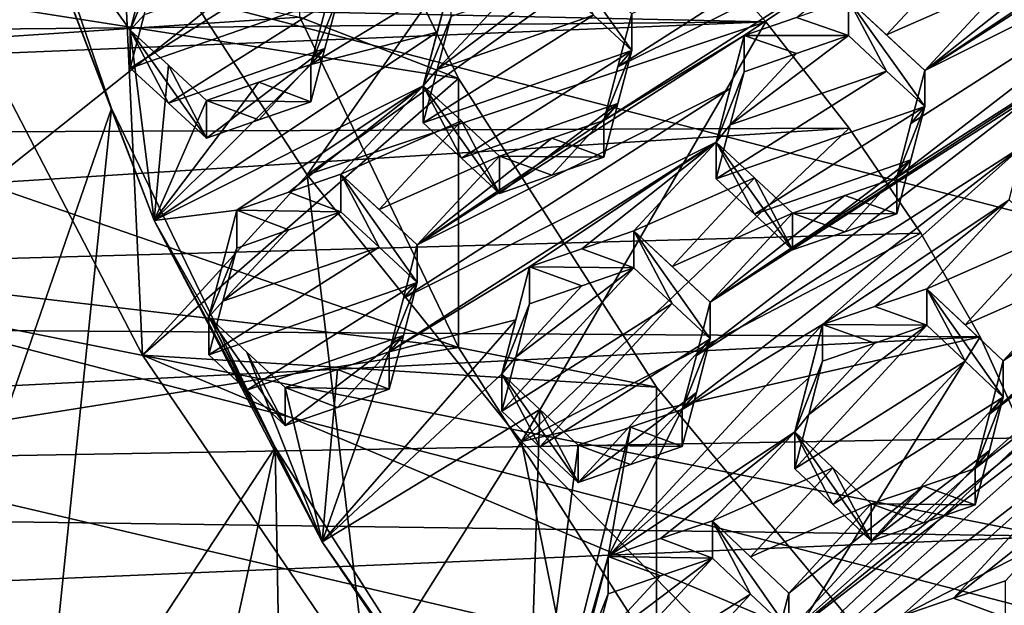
# Model space of a CAD drawing. Header units: metres. Extents: x -22 to 22, y 0 to 204.
# Tile 37 of 256: x -7.66 to -5.29, y 14.19 to 15.6. Entities that reach past the tile are written whole.
import ezdxf

# ---------------------------------------------------------------- set-up
doc = ezdxf.new("R2010")
doc.units = ezdxf.units.M
doc.layers.add('solid_002_SW0002', color=7, linetype='CONTINUOUS')
doc.layers.add('solid_002_SW0002_01', color=7, linetype='CONTINUOUS')

msp = doc.modelspace()

# ---------------------------------------------------------------- linework, layer by layer
at = {"layer": 'solid_002_SW0002'}
for points in [[(-10.401688, 38.78968, 222.258194), (-0.000125, 39.062069, 222.530045), (-0.000125, 6.009099, 222.530045)], [(-10.452005, 38.787876, 222.256866), (-10.401688, 38.78968, 222.258194), (-0.000125, 6.009099, 222.530045)], [(-10.250982, 9.179632, 222.262131), (-10.452005, 38.787876, 222.256866), (-0.000125, 6.009099, 222.530045)], [(15.431576, 33.648762, 223.952362), (-15.431306, 33.548271, 223.951843), (-15.319921, 9.159238, 223.824142)], [(8.29563, 15.439067, 196.383972), (-7.332353, 18.553354, 195.5495), (-6.822947, 19.352098, 195.33548)], [(8.323321, 14.50131, 196.635239), (-7.7389, 17.710806, 195.775253), (-7.332353, 18.553354, 195.5495)], [(8.043475, 12.659388, 197.128784), (-8.043475, 16.822996, 196.013153), (-7.7389, 17.710806, 195.775253)], [(7.7389, 11.77158, 197.366669), (-8.239264, 15.907071, 196.25856), (-8.043475, 16.822996, 196.013153)], [(-7.434975, 15.383155, 210.375183), (-7.727024, 16.234697, 210.147003), (-7.866819, 14.136829, 210.709137)], [(-6.600184, 15.454759, 212.995941), (-6.981866, 16.249947, 212.782883), (-7.805065, 15.643841, 212.945282)], [(-7.434975, 15.383155, 210.375183), (-7.644602, 15.92612, 210.103699), (-7.727024, 16.234697, 210.147003)], [(-6.981871, 15.602911, 210.368057), (-6.981866, 16.249947, 212.782883), (-6.600184, 15.454759, 212.995941)], [(-6.964314, 15.22334, 217.199066), (-7.412243, 15.911908, 217.014557), (-6.342927, 16.111771, 217.548401)], [(-6.964314, 15.22334, 217.199066), (-6.342927, 16.111771, 217.548401), (-6.087671, 15.85004, 217.651566)], [(-6.981871, 15.602911, 210.368057), (-8.589842, 15.496234, 210.396637), (-8.740666, 15.98315, 210.266174)], [(-5.429614, 15.987803, 210.77153), (-6.182864, 15.610825, 210.597443), (-6.216278, 15.483435, 210.603836)], [(-5.429614, 15.987803, 210.77153), (-6.216278, 15.483435, 210.603836), (-5.46346, 15.858731, 210.777863)], [(-4.691091, 15.978935, 210.986862), (-5.028793, 15.774411, 210.913177), (-5.477738, 15.474395, 210.818283)], [(-4.724449, 15.85117, 210.991043), (-4.691091, 15.978935, 210.986862), (-5.477738, 15.474395, 210.818283)], [(-7.3899, 15.571191, 210.239151), (-7.644602, 15.92612, 210.103699), (-7.332523, 15.11368, 210.321396)], [(-7.434975, 15.383155, 210.375183), (-7.332523, 15.11368, 210.321396), (-7.644602, 15.92612, 210.103699)], [(-7.3899, 15.571191, 210.239151), (-7.322657, 15.82598, 210.220413), (-7.644602, 15.92612, 210.103699)], [(7.7389, 11.77158, 197.366669), (-8.323321, 14.981074, 196.506683), (-8.239264, 15.907071, 196.25856)], [(-7.360616, 14.789499, 213.17421), (-7.805065, 15.643841, 212.945282), (-7.412243, 15.911908, 217.014557)], [(-7.360616, 14.789499, 213.17421), (-7.412243, 15.911908, 217.014557), (-6.964314, 15.22334, 217.199066)], [(-5.46346, 15.858731, 210.777863), (-6.250107, 15.354341, 210.609848), (-5.912405, 15.558847, 210.683472)], [(-5.46346, 15.858731, 210.777863), (-6.216278, 15.483435, 210.603836), (-6.250107, 15.354341, 210.609848)], [(-5.46346, 15.858731, 210.777863), (-5.912405, 15.558847, 210.683472), (-5.786521, 15.602189, 210.71489)], [(-12.907487, 15.745014, 217.497574), (-5.860171, 15.591246, 217.732117), (-6.087671, 15.85004, 217.651566)], [(-6.964314, 15.22334, 217.199066), (-6.087671, 15.85004, 217.651566), (-5.860171, 15.591246, 217.732117)], [(-4.724449, 15.85117, 210.991043), (-5.544981, 15.216707, 210.826202), (-4.758334, 15.72125, 210.994781)], [(-4.724449, 15.85117, 210.991043), (-5.511125, 15.346509, 210.822433), (-5.544981, 15.216707, 210.826202)], [(-4.724449, 15.85117, 210.991043), (-5.477738, 15.474395, 210.818283), (-5.511125, 15.346509, 210.822433)], [(-7.322657, 15.735257, 209.881836), (-7.322657, 15.82598, 210.220413), (-7.3899, 15.571191, 210.239151)], [(-6.182864, 15.522657, 210.268402), (-6.182864, 15.610825, 210.597443), (-6.366576, 15.780189, 210.519714)], [(-6.274663, 15.60725, 210.229431), (-6.182864, 15.522657, 210.268402), (-6.366576, 15.780189, 210.519714)], [(-5.371594, 15.77355, 210.814911), (-5.66145, 15.645243, 210.746094), (-5.569597, 15.559924, 210.782562)], [(-5.279748, 15.688176, 210.851151), (-5.371594, 15.77355, 210.814911), (-5.569597, 15.559924, 210.782562)], [(-5.028793, 15.774411, 210.913177), (-5.153775, 15.73147, 210.882309), (-5.477738, 15.474395, 210.818283)], [(-12.907487, 15.745014, 217.497574), (-12.865854, 15.525385, 217.559402), (-5.860171, 15.591246, 217.732117)], [(-6.979733, 15.738764, 209.990448), (-7.356158, 15.608186, 209.890671), (-7.3899, 15.480071, 209.899078)], [(-6.979733, 15.738764, 209.990448), (-7.3899, 15.480071, 209.899078), (-6.88799, 15.654863, 210.031799)], [(-7.356158, 15.608186, 209.890671), (-7.322657, 15.735257, 209.881836), (-7.3899, 15.571191, 210.239151)], [(-5.544981, 15.216707, 210.826202), (-5.993926, 14.916662, 210.731201), (-4.758334, 15.72125, 210.994781)], [(-5.207279, 15.421204, 210.89978), (-4.758334, 15.72125, 210.994781), (-5.993926, 14.916662, 210.731201)], [(-5.153775, 15.73147, 210.882309), (-5.279748, 15.688176, 210.851151), (-5.477738, 15.474395, 210.818283)], [(-6.921464, 15.617513, 210.375092), (-6.955233, 15.489191, 210.383118), (-6.617531, 15.693558, 210.456207)], [(-6.650987, 15.566347, 210.463882), (-6.617531, 15.693558, 210.456207), (-6.955233, 15.489191, 210.383118)], [(-6.684774, 15.437757, 210.471161), (-6.617531, 15.604438, 210.123611), (-6.617531, 15.693558, 210.456207)], [(-6.684774, 15.437757, 210.471161), (-6.617531, 15.693558, 210.456207), (-6.650987, 15.566347, 210.463882)], [(-6.650983, 15.477032, 210.130493), (-6.366576, 15.691763, 210.189713), (-6.491773, 15.648199, 210.156738)], [(-6.650983, 15.477032, 210.130493), (-6.274663, 15.60725, 210.229431), (-6.366576, 15.691763, 210.189713)], [(-5.279748, 15.688176, 210.851151), (-5.569597, 15.559924, 210.782562), (-5.477738, 15.474395, 210.818283)], [(-4.019313, 15.710355, 211.195358), (-4.839856, 15.075539, 211.029343), (-5.322201, 14.646879, 210.935974)], [(-4.019313, 15.710355, 211.195358), (-5.322201, 14.646879, 210.935974), (-4.502153, 15.279779, 211.101974)], [(-6.600184, 15.454759, 212.995941), (-7.805065, 15.643841, 212.945282), (-7.360616, 14.789499, 213.17421)], [(-6.88799, 15.654863, 210.031799), (-7.3899, 15.480071, 209.899078), (-7.297966, 15.395905, 209.94017)], [(-6.921465, 15.527575, 210.039459), (-6.88799, 15.654863, 210.031799), (-7.297966, 15.395905, 209.94017)], [(-6.88799, 15.654863, 210.031799), (-6.955233, 15.489191, 210.383118), (-6.921464, 15.617513, 210.375092)], [(-6.921465, 15.527575, 210.039459), (-6.955233, 15.489191, 210.383118), (-6.88799, 15.654863, 210.031799)], [(-6.650983, 15.477032, 210.130493), (-6.491773, 15.648199, 210.156738), (-6.617531, 15.604438, 210.123611)], [(-5.66145, 15.558338, 210.421753), (-5.66145, 15.645243, 210.746094), (-5.786521, 15.602189, 210.71489)], [(-5.66145, 15.645243, 210.746094), (-5.477738, 15.474395, 210.818283), (-5.569597, 15.559924, 210.782562)], [(-5.477738, 15.387702, 210.494736), (-5.477738, 15.474395, 210.818283), (-5.66145, 15.645243, 210.746094)], [(-5.569591, 15.473124, 210.458649), (-5.66145, 15.645243, 210.746094), (-5.66145, 15.558338, 210.421753)], [(-5.477738, 15.387702, 210.494736), (-5.66145, 15.645243, 210.746094), (-5.569591, 15.473124, 210.458649)], [(-6.981871, 15.602911, 210.368057), (-6.600188, 14.807719, 210.581131), (-8.589842, 15.496234, 210.396637)], [(-7.356158, 15.608186, 209.890671), (-7.3899, 15.571191, 210.239151), (-7.3899, 15.480071, 209.899078)], [(-6.981871, 15.602911, 210.368057), (-6.600184, 15.454759, 212.995941), (-6.600188, 14.807719, 210.581131)], [(-6.684774, 15.348207, 210.136963), (-6.182864, 15.522657, 210.268402), (-6.274663, 15.60725, 210.229431)], [(-6.650983, 15.477032, 210.130493), (-6.684774, 15.348207, 210.136963), (-6.274663, 15.60725, 210.229431)], [(-6.650983, 15.477032, 210.130493), (-6.617531, 15.604438, 210.123611), (-6.684774, 15.437757, 210.471161)], [(-6.182864, 15.522657, 210.268402), (-6.216278, 15.483435, 210.603836), (-6.182864, 15.610825, 210.597443)], [(-5.786521, 15.602189, 210.71489), (-5.912405, 15.558847, 210.683472), (-5.66145, 15.558338, 210.421753)], [(-12.865854, 15.525385, 217.559402), (-12.831218, 15.305265, 217.606735), (-5.860171, 15.591246, 217.732117)], [(-12.831218, 15.305265, 217.606735), (-5.659566, 15.335216, 217.79216), (-5.860171, 15.591246, 217.732117)], [(-7.297965, 15.486879, 210.279709), (-7.3899, 15.571191, 210.239151), (-7.332523, 15.11368, 210.321396)], [(-7.206188, 15.311725, 209.980621), (-7.3899, 15.571191, 210.239151), (-7.297965, 15.486879, 210.279709)], [(-7.297966, 15.395905, 209.94017), (-7.3899, 15.571191, 210.239151), (-7.206188, 15.311725, 209.980621)], [(-7.297966, 15.395905, 209.94017), (-7.3899, 15.480071, 209.899078), (-7.3899, 15.571191, 210.239151)], [(-6.448062, 14.580951, 217.371185), (-6.964314, 15.22334, 217.199066), (-5.860171, 15.591246, 217.732117)], [(-6.448062, 14.580951, 217.371185), (-5.860171, 15.591246, 217.732117), (-5.659566, 15.335216, 217.79216)], [(-6.650987, 15.566347, 210.463882), (-6.955233, 15.489191, 210.383118), (-7.332523, 15.11368, 210.321396)], [(-6.684774, 15.437757, 210.471161), (-6.650987, 15.566347, 210.463882), (-7.332523, 15.11368, 210.321396)], [(-6.699052, 15.054428, 210.515335), (-5.9458, 15.431308, 210.689026), (-5.912405, 15.558847, 210.683472)], [(-6.250107, 15.354341, 210.609848), (-6.699052, 15.054428, 210.515335), (-5.912405, 15.558847, 210.683472)], [(-5.912405, 15.558847, 210.683472), (-5.9458, 15.431308, 210.689026), (-5.979648, 15.301916, 210.694199)], [(-5.912405, 15.471257, 210.356567), (-5.912405, 15.558847, 210.683472), (-5.979648, 15.301916, 210.694199)], [(-5.66145, 15.558338, 210.421753), (-5.786519, 15.514944, 210.389282), (-5.945799, 15.343492, 210.361267)], [(-5.569591, 15.473124, 210.458649), (-5.66145, 15.558338, 210.421753), (-5.945799, 15.343492, 210.361267)], [(-5.786519, 15.514944, 210.389282), (-5.912405, 15.558847, 210.683472), (-5.912405, 15.471257, 210.356567)], [(-5.66145, 15.558338, 210.421753), (-5.912405, 15.558847, 210.683472), (-5.786519, 15.514944, 210.389282)], [(-6.921465, 15.527575, 210.039459), (-7.297966, 15.395905, 209.94017), (-7.206188, 15.311725, 209.980621)], [(-6.921465, 15.527575, 210.039459), (-7.206188, 15.311725, 209.980621), (-7.080449, 15.355479, 210.013733)], [(-6.921465, 15.527575, 210.039459), (-7.080449, 15.355479, 210.013733), (-6.955233, 15.399048, 210.046707)], [(-6.921465, 15.527575, 210.039459), (-6.955233, 15.399048, 210.046707), (-6.955233, 15.489191, 210.383118)], [(-6.592887, 15.263474, 210.175751), (-6.182864, 15.522657, 210.268402), (-6.684774, 15.348207, 210.136963)], [(-6.592887, 15.263474, 210.175751), (-6.21628, 15.395038, 210.273972), (-6.182864, 15.522657, 210.268402)], [(-6.182864, 15.522657, 210.268402), (-6.250107, 15.354341, 210.609848), (-6.216278, 15.483435, 210.603836)], [(-6.21628, 15.395038, 210.273972), (-6.250107, 15.354341, 210.609848), (-6.182864, 15.522657, 210.268402)], [(-5.786519, 15.514944, 210.389282), (-5.912405, 15.471257, 210.356567), (-5.945799, 15.343492, 210.361267)], [(-6.600188, 14.807719, 210.581131), (-8.409935, 15.019608, 210.524353), (-8.589842, 15.496234, 210.396637)], [(-6.955233, 15.489191, 210.383118), (-7.080447, 15.445969, 210.35144), (-7.332523, 15.11368, 210.321396)], [(-7.206188, 15.402562, 210.319626), (-7.297965, 15.486879, 210.279709), (-7.332523, 15.11368, 210.321396)], [(-7.206188, 15.311725, 209.980621), (-7.297965, 15.486879, 210.279709), (-7.206188, 15.402562, 210.319626)], [(-6.955233, 15.399048, 210.046707), (-7.080447, 15.445969, 210.35144), (-6.955233, 15.489191, 210.383118)], [(-6.650983, 15.477032, 210.130493), (-6.684774, 15.437757, 210.471161), (-6.684774, 15.348207, 210.136963)], [(-6.123191, 14.712479, 213.194839), (-6.600184, 15.454759, 212.995941), (-7.360616, 14.789499, 213.17421)], [(-6.600188, 14.807719, 210.581131), (-6.600184, 15.454759, 212.995941), (-6.123191, 14.712479, 213.194839)], [(-5.569591, 15.473124, 210.458649), (-5.945799, 15.343492, 210.361267), (-5.979648, 15.213861, 210.36557)], [(-5.477738, 15.387702, 210.494736), (-5.569591, 15.473124, 210.458649), (-5.979648, 15.213861, 210.36557)], [(-5.945799, 15.343492, 210.361267), (-5.912405, 15.471257, 210.356567), (-5.979648, 15.301916, 210.694199)], [(-5.477738, 15.387702, 210.494736), (-5.511125, 15.346509, 210.822433), (-5.477738, 15.474395, 210.818283)], [(-7.080447, 15.445969, 210.35144), (-7.206188, 15.402562, 210.319626), (-7.332523, 15.11368, 210.321396)], [(-6.684774, 15.437757, 210.471161), (-7.332523, 15.11368, 210.321396), (-7.133719, 15.13801, 210.377274)], [(-6.955233, 15.399048, 210.046707), (-7.206188, 15.402562, 210.319626), (-7.080447, 15.445969, 210.35144)], [(-6.684774, 15.437757, 210.471161), (-7.133719, 15.13801, 210.377274), (-7.007928, 15.181379, 210.408905)], [(-6.684774, 15.437757, 210.471161), (-7.007928, 15.181379, 210.408905), (-6.882764, 15.224527, 210.440353)], [(-6.592886, 15.352897, 210.509491), (-6.684774, 15.437757, 210.471161), (-6.882764, 15.224527, 210.440353)], [(-6.732467, 14.926758, 210.520691), (-5.979648, 15.301916, 210.694199), (-5.9458, 15.431308, 210.689026)], [(-6.699052, 15.054428, 210.515335), (-6.732467, 14.926758, 210.520691), (-5.9458, 15.431308, 210.689026)], [(-6.501062, 15.178619, 210.213852), (-6.684774, 15.437757, 210.471161), (-6.592886, 15.352897, 210.509491)], [(-6.592887, 15.263474, 210.175751), (-6.684774, 15.348207, 210.136963), (-6.684774, 15.437757, 210.471161)], [(-6.592887, 15.263474, 210.175751), (-6.684774, 15.437757, 210.471161), (-6.501062, 15.178619, 210.213852)], [(-5.207279, 15.421204, 210.89978), (-5.993926, 14.916662, 210.731201), (-6.027332, 14.788481, 210.734512)], [(-5.240662, 15.293088, 210.903), (-5.207279, 15.421204, 210.89978), (-6.027332, 14.788481, 210.734512)], [(-7.434975, 15.383155, 210.375183), (-7.866819, 14.136829, 210.709137), (-7.607865, 13.703584, 210.825226)], [(-7.041076, 14.567013, 210.593857), (-7.434975, 15.383155, 210.375183), (-7.607865, 13.703584, 210.825226)], [(-7.041076, 14.567013, 210.593857), (-7.332523, 15.11368, 210.321396), (-7.434975, 15.383155, 210.375183)], [(-7.080449, 15.355479, 210.013733), (-7.206188, 15.311725, 209.980621), (-7.206188, 15.402562, 210.319626)], [(-6.955233, 15.399048, 210.046707), (-7.080449, 15.355479, 210.013733), (-7.206188, 15.402562, 210.319626)], [(-6.592887, 15.263474, 210.175751), (-6.501062, 15.178619, 210.213852), (-6.21628, 15.395038, 210.273972)], [(-6.375215, 15.222303, 210.246597), (-6.21628, 15.395038, 210.273972), (-6.501062, 15.178619, 210.213852)], [(-6.375215, 15.222303, 210.246597), (-6.250107, 15.265723, 210.279129), (-6.21628, 15.395038, 210.273972)], [(-6.21628, 15.395038, 210.273972), (-6.250107, 15.265723, 210.279129), (-6.250107, 15.354341, 210.609848)], [(-5.477738, 15.387702, 210.494736), (-5.979648, 15.213861, 210.36557), (-5.887803, 15.128434, 210.401611)], [(-5.511125, 15.259574, 210.497986), (-5.477738, 15.387702, 210.494736), (-5.887803, 15.128434, 210.401611)], [(-5.477738, 15.387702, 210.494736), (-5.544981, 15.216707, 210.826202), (-5.511125, 15.346509, 210.822433)], [(-5.511125, 15.259574, 210.497986), (-5.544981, 15.216707, 210.826202), (-5.477738, 15.387702, 210.494736)], [(-12.831218, 15.305265, 217.606735), (-12.791554, 14.880811, 217.658386), (-5.659566, 15.335216, 217.79216)], [(-12.791554, 14.880811, 217.658386), (-5.487435, 15.082725, 217.833069), (-5.659566, 15.335216, 217.79216)], [(-6.592886, 15.352897, 210.509491), (-6.882764, 15.224527, 210.440353), (-6.790889, 15.139544, 210.478165)], [(-6.501062, 15.267923, 210.54715), (-6.592886, 15.352897, 210.509491), (-6.790889, 15.139544, 210.478165)], [(-6.250107, 15.354341, 210.609848), (-6.375211, 15.311265, 210.578613), (-6.699052, 15.054428, 210.515335)], [(-6.501062, 15.178619, 210.213852), (-6.592886, 15.352897, 210.509491), (-6.501062, 15.267923, 210.54715)], [(-6.448062, 14.580951, 217.371185), (-5.659566, 15.335216, 217.79216), (-5.487435, 15.082725, 217.833069)], [(-6.250107, 15.265723, 210.279129), (-6.375211, 15.311265, 210.578613), (-6.250107, 15.354341, 210.609848)], [(-5.945799, 15.343492, 210.361267), (-5.979648, 15.301916, 210.694199), (-5.979648, 15.213861, 210.36557)], [(-6.375211, 15.311265, 210.578613), (-6.501062, 15.267923, 210.54715), (-6.699052, 15.054428, 210.515335)], [(-6.250107, 15.265723, 210.279129), (-6.501062, 15.267923, 210.54715), (-6.375211, 15.311265, 210.578613)], [(-6.732467, 14.926758, 210.520691), (-6.766295, 14.797402, 210.525726), (-5.979648, 15.301916, 210.694199)], [(-6.428593, 15.001928, 210.599411), (-5.979648, 15.301916, 210.694199), (-6.766295, 14.797402, 210.525726)], [(-6.428593, 15.001928, 210.599411), (-6.302696, 15.045199, 210.630569), (-5.979648, 15.301916, 210.694199)], [(-6.302696, 15.045199, 210.630569), (-6.177638, 15.088172, 210.661469), (-5.979648, 15.301916, 210.694199)], [(-5.887803, 15.216387, 210.729858), (-5.979648, 15.301916, 210.694199), (-6.177638, 15.088172, 210.661469)], [(-5.240662, 15.293088, 210.903), (-6.027332, 14.788481, 210.734512), (-6.06117, 14.658545, 210.737503)], [(-5.240662, 15.293088, 210.903), (-6.06117, 14.658545, 210.737503), (-5.723467, 14.862993, 210.810898)], [(-5.887803, 15.128434, 210.401611), (-5.979648, 15.213861, 210.36557), (-5.979648, 15.301916, 210.694199)], [(-5.795937, 15.042787, 210.43692), (-5.979648, 15.301916, 210.694199), (-5.887803, 15.216387, 210.729858)], [(-5.887803, 15.128434, 210.401611), (-5.979648, 15.301916, 210.694199), (-5.795937, 15.042787, 210.43692)], [(-5.274522, 15.163026, 210.905853), (-5.240662, 15.293088, 210.903), (-5.723467, 14.862993, 210.810898)], [(-6.501062, 15.267923, 210.54715), (-6.790889, 15.139544, 210.478165), (-6.699052, 15.054428, 210.515335)], [(-6.375215, 15.222303, 210.246597), (-6.501062, 15.267923, 210.54715), (-6.250107, 15.265723, 210.279129)], [(-6.375215, 15.222303, 210.246597), (-6.501062, 15.178619, 210.213852), (-6.501062, 15.267923, 210.54715)], [(-5.356044, 14.516341, 210.936798), (-4.53553, 15.151015, 211.102676), (-4.502153, 15.279779, 211.101974)], [(-5.322201, 14.646879, 210.935974), (-5.356044, 14.516341, 210.936798), (-4.502153, 15.279779, 211.101974)], [(-5.511125, 15.259574, 210.497986), (-5.887803, 15.128434, 210.401611), (-5.795937, 15.042787, 210.43692)], [(-5.669967, 15.086333, 210.469025), (-5.511125, 15.259574, 210.497986), (-5.795937, 15.042787, 210.43692)], [(-5.669967, 15.086333, 210.469025), (-5.544981, 15.129525, 210.500824), (-5.511125, 15.259574, 210.497986)], [(-5.544981, 15.129525, 210.500824), (-5.544981, 15.216707, 210.826202), (-5.511125, 15.259574, 210.497986)], [(-6.818501, 13.993216, 213.387573), (-7.360616, 14.789499, 213.17421), (-6.964314, 15.22334, 217.199066)], [(-6.882764, 15.134274, 210.103531), (-6.882764, 15.224527, 210.440353), (-7.007928, 15.181379, 210.408905)], [(-6.818501, 13.993216, 213.387573), (-6.964314, 15.22334, 217.199066), (-6.448062, 14.580951, 217.371185)], [(-6.882764, 15.224527, 210.440353), (-6.882764, 15.134274, 210.103531), (-6.790884, 15.049407, 210.1418)], [(-6.882764, 15.224527, 210.440353), (-6.790884, 15.049407, 210.1418), (-6.699052, 14.964411, 210.179398)], [(-6.882764, 15.224527, 210.440353), (-6.699052, 14.964411, 210.179398), (-6.699052, 15.054428, 210.515335)], [(-6.882764, 15.224527, 210.440353), (-6.699052, 15.054428, 210.515335), (-6.790889, 15.139544, 210.478165)], [(-5.887803, 15.216387, 210.729858), (-6.177638, 15.088172, 210.661469), (-6.085799, 15.002527, 210.696671)], [(-5.795937, 15.130644, 210.764816), (-5.887803, 15.216387, 210.729858), (-6.085799, 15.002527, 210.696671)], [(-5.544981, 15.216707, 210.826202), (-5.669962, 15.173854, 210.795654), (-5.993926, 14.916662, 210.731201)], [(-5.795937, 15.042787, 210.43692), (-5.887803, 15.216387, 210.729858), (-5.795937, 15.130644, 210.764816)], [(-5.544981, 15.129525, 210.500824), (-5.669962, 15.173854, 210.795654), (-5.544981, 15.216707, 210.826202)], [(-7.007928, 15.181379, 210.408905), (-7.133719, 15.13801, 210.377274), (-6.882764, 15.134274, 210.103531)], [(-5.669962, 15.173854, 210.795654), (-5.795937, 15.130644, 210.764816), (-5.993926, 14.916662, 210.731201)], [(-5.544981, 15.129525, 210.500824), (-5.795937, 15.130644, 210.764816), (-5.669962, 15.173854, 210.795654)], [(-5.018341, 14.720497, 211.009094), (-4.53553, 15.151015, 211.102676), (-5.838407, 14.087565, 210.843231)], [(-5.356044, 14.516341, 210.936798), (-5.838407, 14.087565, 210.843231), (-4.53553, 15.151015, 211.102676)], [(-5.274522, 15.163026, 210.905853), (-5.723467, 14.862993, 210.810898), (-5.597452, 14.906094, 210.841293)], [(-5.274522, 15.163026, 210.905853), (-5.597452, 14.906094, 210.841293), (-5.472512, 14.948809, 210.871353)], [(-5.182704, 15.076674, 210.938339), (-5.274522, 15.163026, 210.905853), (-5.472512, 14.948809, 210.871353)], [(-7.133719, 15.13801, 210.377274), (-7.332523, 15.11368, 210.321396), (-7.200962, 14.881615, 210.390015)], [(-7.133719, 15.13801, 210.377274), (-7.200962, 14.881615, 210.390015), (-7.133719, 15.047068, 210.037872)], [(-7.167162, 14.91938, 210.043579), (-6.790884, 15.049407, 210.1418), (-6.882764, 15.134274, 210.103531)], [(-7.007926, 15.090783, 210.070786), (-7.167162, 14.91938, 210.043579), (-6.882764, 15.134274, 210.103531)], [(-7.133719, 15.13801, 210.377274), (-7.007926, 15.090783, 210.070786), (-6.882764, 15.134274, 210.103531)], [(-7.133719, 15.13801, 210.377274), (-7.133719, 15.047068, 210.037872), (-7.007926, 15.090783, 210.070786)], [(-5.795937, 15.130644, 210.764816), (-6.085799, 15.002527, 210.696671), (-5.993926, 14.916662, 210.731201)], [(-5.669967, 15.086333, 210.469025), (-5.795937, 15.042787, 210.43692), (-5.795937, 15.130644, 210.764816)], [(-5.669967, 15.086333, 210.469025), (-5.795937, 15.130644, 210.764816), (-5.544981, 15.129525, 210.500824)], [(-5.683294, 13.250219, 210.930359), (-4.829403, 14.013636, 211.095444), (-3.797027, 15.13349, 211.286011)], [(-5.167106, 13.810128, 211.025574), (-5.683294, 13.250219, 210.930359), (-3.797027, 15.13349, 211.286011)], [(-7.200962, 14.881615, 210.390015), (-7.332523, 15.11368, 210.321396), (-6.928203, 14.340049, 210.528687)], [(-7.041076, 14.567013, 210.593857), (-6.928203, 14.340049, 210.528687), (-7.332523, 15.11368, 210.321396)], [(-12.791554, 14.880811, 217.658386), (-5.344338, 14.833671, 217.85614), (-5.487435, 15.082725, 217.833069)], [(-7.007926, 15.090783, 210.070786), (-7.133719, 15.047068, 210.037872), (-7.167162, 14.91938, 210.043579)], [(-6.448062, 14.580951, 217.371185), (-5.487435, 15.082725, 217.833069), (-5.344338, 14.833671, 217.85614)], [(-6.177638, 14.999396, 210.330154), (-6.177638, 15.088172, 210.661469), (-6.302696, 15.045199, 210.630569)], [(-6.177638, 15.088172, 210.661469), (-5.993926, 14.916662, 210.731201), (-6.085799, 15.002527, 210.696671)], [(-5.993926, 14.828076, 210.400589), (-5.993926, 14.916662, 210.731201), (-6.177638, 15.088172, 210.661469)], [(-6.085795, 14.913846, 210.365738), (-6.177638, 15.088172, 210.661469), (-6.177638, 14.999396, 210.330154)], [(-6.085795, 14.913846, 210.365738), (-5.993926, 14.828076, 210.400589), (-6.177638, 15.088172, 210.661469)], [(-5.182704, 15.076674, 210.938339), (-5.472512, 14.948809, 210.871353), (-5.380695, 14.862359, 210.903473)], [(-5.182704, 15.076674, 210.938339), (-5.380695, 14.862359, 210.903473), (-5.09081, 14.990032, 210.970047)], [(-5.2888, 14.775626, 210.934845), (-5.322201, 14.646879, 210.935974), (-4.839856, 15.075539, 211.029343)], [(-5.2888, 14.775626, 210.934845), (-4.839856, 15.075539, 211.029343), (-4.964701, 15.033014, 210.999893)], [(-7.200962, 14.790224, 210.048935), (-6.699052, 14.964411, 210.179398), (-6.790884, 15.049407, 210.1418)], [(-7.167162, 14.91938, 210.043579), (-7.200962, 14.790224, 210.048935), (-6.790884, 15.049407, 210.1418)], [(-6.699052, 15.054428, 210.515335), (-6.699052, 14.964411, 210.179398), (-6.732467, 14.926758, 210.520691)], [(-7.200962, 14.881615, 210.390015), (-7.167162, 14.91938, 210.043579), (-7.133719, 15.047068, 210.037872)], [(-6.302696, 15.045199, 210.630569), (-6.428593, 15.001928, 210.599411), (-6.177638, 14.999396, 210.330154)], [(-5.2888, 14.775626, 210.934845), (-4.964701, 15.033014, 210.999893), (-5.09081, 14.990032, 210.970047)], [(-6.600188, 14.807719, 210.581131), (-8.200573, 14.55139, 210.649811), (-8.409935, 15.019608, 210.524353)], [(-6.462003, 14.874072, 210.604004), (-6.428593, 15.001928, 210.599411), (-6.766295, 14.797402, 210.525726)], [(-6.462003, 14.874072, 210.604004), (-6.495836, 14.744494, 210.608276), (-6.428593, 15.001928, 210.599411)], [(-6.428593, 14.912471, 210.265549), (-6.428593, 15.001928, 210.599411), (-6.495836, 14.744494, 210.608276)], [(-6.302693, 14.956085, 210.297989), (-6.177638, 14.999396, 210.330154), (-6.428593, 15.001928, 210.599411)], [(-6.302693, 14.956085, 210.297989), (-6.428593, 15.001928, 210.599411), (-6.428593, 14.912471, 210.265549)], [(7.332353, 10.929029, 197.592422), (-8.29563, 14.043318, 196.757965), (-8.323321, 14.981074, 196.506683)], [(7.7389, 11.77158, 197.366669), (7.332353, 10.929029, 197.592422), (-8.323321, 14.981074, 196.506683)], [(-6.495836, 14.654556, 210.272614), (-6.085795, 14.913846, 210.365738), (-6.177638, 14.999396, 210.330154)], [(-6.462004, 14.784374, 210.269257), (-6.495836, 14.654556, 210.272614), (-6.177638, 14.999396, 210.330154)], [(-6.302693, 14.956085, 210.297989), (-6.462004, 14.784374, 210.269257), (-6.177638, 14.999396, 210.330154)], [(-5.380695, 14.862359, 210.903473), (-5.2888, 14.775626, 210.934845), (-5.09081, 14.990032, 210.970047)], [(-7.200962, 14.790224, 210.048935), (-7.109097, 14.705164, 210.086426), (-6.699052, 14.964411, 210.179398)], [(-7.109097, 14.705164, 210.086426), (-6.732468, 14.836507, 210.183884), (-6.699052, 14.964411, 210.179398)], [(-6.766295, 14.797402, 210.525726), (-6.699052, 14.964411, 210.179398), (-6.732468, 14.836507, 210.183884)], [(-6.732467, 14.926758, 210.520691), (-6.699052, 14.964411, 210.179398), (-6.766295, 14.797402, 210.525726)], [(-6.302693, 14.956085, 210.297989), (-6.428593, 14.912471, 210.265549), (-6.462004, 14.784374, 210.269257)], [(-5.472512, 14.861414, 210.545197), (-5.472512, 14.948809, 210.871353), (-5.597452, 14.906094, 210.841293)], [(-5.472512, 14.948809, 210.871353), (-5.472512, 14.861414, 210.545197), (-5.380692, 14.775033, 210.577591)], [(-5.472512, 14.948809, 210.871353), (-5.380692, 14.775033, 210.577591), (-5.2888, 14.688368, 210.609192)], [(-5.472512, 14.948809, 210.871353), (-5.2888, 14.688368, 210.609192), (-5.2888, 14.775626, 210.934845)], [(-5.472512, 14.948809, 210.871353), (-5.2888, 14.775626, 210.934845), (-5.380695, 14.862359, 210.903473)], [(-7.200962, 14.881615, 210.390015), (-7.200962, 14.790224, 210.048935), (-7.167162, 14.91938, 210.043579)], [(-6.404, 14.568828, 210.307495), (-6.085795, 14.913846, 210.365738), (-6.495836, 14.654556, 210.272614)], [(-6.462004, 14.784374, 210.269257), (-6.428593, 14.912471, 210.265549), (-6.495836, 14.744494, 210.608276)], [(-6.404, 14.568828, 210.307495), (-5.993926, 14.828076, 210.400589), (-6.085795, 14.913846, 210.365738)], [(-5.993926, 14.828076, 210.400589), (-6.027332, 14.788481, 210.734512), (-5.993926, 14.916662, 210.731201)], [(-5.597452, 14.906094, 210.841293), (-5.723467, 14.862993, 210.810898), (-5.472512, 14.861414, 210.545197)], [(-12.791554, 14.880811, 217.658386), (-12.786017, 14.457668, 217.659592), (-5.344338, 14.833671, 217.85614)], [(-7.200962, 14.881615, 210.390015), (-7.01725, 14.619954, 210.123291), (-7.109097, 14.705164, 210.086426)], [(-7.109097, 14.79644, 210.427078), (-7.01725, 14.619954, 210.123291), (-7.200962, 14.881615, 210.390015)], [(-7.200962, 14.881615, 210.390015), (-7.109097, 14.705164, 210.086426), (-7.200962, 14.790224, 210.048935)], [(-7.109097, 14.79644, 210.427078), (-7.200962, 14.881615, 210.390015), (-6.928203, 14.340049, 210.528687)], [(-6.462003, 14.874072, 210.604004), (-6.766295, 14.797402, 210.525726), (-6.928203, 14.340049, 210.528687)], [(-6.462003, 14.874072, 210.604004), (-6.928203, 14.340049, 210.528687), (-6.495836, 14.744494, 210.608276)], [(-5.723467, 14.862993, 210.810898), (-6.06117, 14.658545, 210.737503), (-6.239655, 14.304439, 210.720749)], [(-5.75687, 14.734602, 210.813385), (-5.723467, 14.862993, 210.810898), (-6.239655, 14.304439, 210.720749)], [(-5.723467, 14.862993, 210.810898), (-5.79071, 14.604435, 210.815567), (-5.723467, 14.77493, 210.482239)], [(-5.75687, 14.734602, 210.813385), (-5.79071, 14.604435, 210.815567), (-5.723467, 14.862993, 210.810898)], [(-5.79071, 14.515856, 210.484985), (-5.380692, 14.775033, 210.577591), (-5.472512, 14.861414, 210.545197)], [(-5.756871, 14.64628, 210.48378), (-5.79071, 14.515856, 210.484985), (-5.472512, 14.861414, 210.545197)], [(-5.597449, 14.818368, 210.513885), (-5.756871, 14.64628, 210.48378), (-5.472512, 14.861414, 210.545197)], [(-5.723467, 14.862993, 210.810898), (-5.597449, 14.818368, 210.513885), (-5.472512, 14.861414, 210.545197)], [(-5.723467, 14.862993, 210.810898), (-5.723467, 14.77493, 210.482239), (-5.597449, 14.818368, 210.513885)], [(-7.109097, 14.705164, 210.086426), (-7.01725, 14.619954, 210.123291), (-6.732468, 14.836507, 210.183884)], [(-7.01725, 14.619954, 210.123291), (-6.891389, 14.663573, 210.155777), (-6.732468, 14.836507, 210.183884)], [(-6.891389, 14.663573, 210.155777), (-6.766295, 14.706918, 210.188034), (-6.732468, 14.836507, 210.183884)], [(-6.766295, 14.797402, 210.525726), (-6.732468, 14.836507, 210.183884), (-6.766295, 14.706918, 210.188034)], [(-12.786017, 14.457668, 217.659592), (-5.234174, 14.590175, 217.862305), (-5.344338, 14.833671, 217.85614)], [(-5.868551, 13.991044, 217.529251), (-6.448062, 14.580951, 217.371185), (-5.344338, 14.833671, 217.85614)], [(-6.404, 14.568828, 210.307495), (-6.312124, 14.482877, 210.341705), (-5.993926, 14.828076, 210.400589)], [(-6.027332, 14.699646, 210.402985), (-5.993926, 14.828076, 210.400589), (-6.312124, 14.482877, 210.341705)], [(-5.993926, 14.828076, 210.400589), (-6.06117, 14.658545, 210.737503), (-6.027332, 14.788481, 210.734512)], [(-6.027332, 14.699646, 210.402985), (-6.06117, 14.658545, 210.737503), (-5.993926, 14.828076, 210.400589)], [(-5.868551, 13.991044, 217.529251), (-5.344338, 14.833671, 217.85614), (-5.234174, 14.590175, 217.862305)], [(-5.597449, 14.818368, 210.513885), (-5.723467, 14.77493, 210.482239), (-5.756871, 14.64628, 210.48378)], [(-6.600188, 14.807719, 210.581131), (-6.123191, 14.065432, 210.780029), (-8.200573, 14.55139, 210.649811)], [(-5.556955, 14.029989, 213.377716), (-7.360616, 14.789499, 213.17421), (-6.818501, 13.993216, 213.387573)], [(-5.556955, 14.029989, 213.377716), (-6.123191, 14.712479, 213.194839), (-7.360616, 14.789499, 213.17421)], [(-7.01725, 14.711122, 210.463531), (-7.01725, 14.619954, 210.123291), (-7.109097, 14.79644, 210.427078)], [(-7.01725, 14.711122, 210.463531), (-7.109097, 14.79644, 210.427078), (-6.928203, 14.340049, 210.528687)], [(-6.766295, 14.797402, 210.525726), (-6.891386, 14.754399, 210.494736), (-6.928203, 14.340049, 210.528687)], [(-6.766295, 14.797402, 210.525726), (-6.766295, 14.706918, 210.188034), (-6.891386, 14.754399, 210.494736)], [(-6.600188, 14.807719, 210.581131), (-6.123191, 14.712479, 213.194839), (-6.123191, 14.065432, 210.780029)], [(-6.462004, 14.784374, 210.269257), (-6.495836, 14.744494, 210.608276), (-6.495836, 14.654556, 210.272614)], [(-5.79071, 14.515856, 210.484985), (-5.69889, 14.429327, 210.516815), (-5.380692, 14.775033, 210.577591)], [(-5.79071, 14.604435, 210.815567), (-5.756871, 14.64628, 210.48378), (-5.723467, 14.77493, 210.482239)], [(-5.69889, 14.429327, 210.516815), (-5.2888, 14.688368, 210.609192), (-5.380692, 14.775033, 210.577591)], [(-5.2888, 14.775626, 210.934845), (-5.2888, 14.688368, 210.609192), (-5.322201, 14.646879, 210.935974)], [(-6.891386, 14.754399, 210.494736), (-6.766295, 14.706918, 210.188034), (-7.01725, 14.711122, 210.463531)], [(-6.891386, 14.754399, 210.494736), (-7.01725, 14.711122, 210.463531), (-6.928203, 14.340049, 210.528687)], [(-6.404, 14.658673, 210.642807), (-6.495836, 14.744494, 210.608276), (-6.928203, 14.340049, 210.528687)], [(-6.312124, 14.482877, 210.341705), (-6.495836, 14.744494, 210.608276), (-6.404, 14.658673, 210.642807)], [(-6.404, 14.568828, 210.307495), (-6.495836, 14.744494, 210.608276), (-6.312124, 14.482877, 210.341705)], [(-6.404, 14.568828, 210.307495), (-6.495836, 14.654556, 210.272614), (-6.495836, 14.744494, 210.608276)], [(-5.75687, 14.734602, 210.813385), (-6.239655, 14.304439, 210.720749), (-5.79071, 14.604435, 210.815567)], [(-5.05174, 14.591525, 211.009369), (-5.018341, 14.720497, 211.009094), (-5.872231, 13.956988, 210.843658)], [(-5.838407, 14.087565, 210.843231), (-5.872231, 13.956988, 210.843658), (-5.018341, 14.720497, 211.009094)], [(-7.01725, 14.711122, 210.463531), (-6.766295, 14.706918, 210.188034), (-6.891389, 14.663573, 210.155777)], [(-7.01725, 14.711122, 210.463531), (-6.891389, 14.663573, 210.155777), (-7.01725, 14.619954, 210.123291)], [(-6.027332, 14.699646, 210.402985), (-6.312124, 14.482877, 210.341705), (-6.186162, 14.526341, 210.37352)], [(-6.027332, 14.699646, 210.402985), (-6.186162, 14.526341, 210.37352), (-6.06117, 14.569456, 210.405014)], [(-6.123191, 14.065432, 210.780029), (-6.123191, 14.712479, 213.194839), (-5.556955, 14.029989, 213.377716)], [(-6.027332, 14.699646, 210.402985), (-6.06117, 14.569456, 210.405014), (-6.06117, 14.658545, 210.737503)], [(-5.69889, 14.429327, 210.516815), (-5.606998, 14.342527, 210.547913), (-5.2888, 14.688368, 210.609192)], [(-5.606998, 14.342527, 210.547913), (-5.322201, 14.559355, 210.609329), (-5.2888, 14.688368, 210.609192)], [(-5.356044, 14.516341, 210.936798), (-5.2888, 14.688368, 210.609192), (-5.322201, 14.559355, 210.609329)], [(-5.322201, 14.646879, 210.935974), (-5.2888, 14.688368, 210.609192), (-5.356044, 14.516341, 210.936798)], [(-6.404, 14.658673, 210.642807), (-6.928203, 14.340049, 210.528687), (-6.436745, 13.615013, 210.722961)], [(-6.312124, 14.572636, 210.676697), (-6.404, 14.658673, 210.642807), (-6.436745, 13.615013, 210.722961)], [(-6.312124, 14.482877, 210.341705), (-6.404, 14.658673, 210.642807), (-6.312124, 14.572636, 210.676697)], [(-6.239655, 14.304439, 210.720749), (-6.06117, 14.658545, 210.737503), (-6.186157, 14.615766, 210.707245)], [(-6.06117, 14.569456, 210.405014), (-6.186157, 14.615766, 210.707245), (-6.06117, 14.658545, 210.737503)], [(-5.79071, 14.604435, 210.815567), (-5.79071, 14.515856, 210.484985), (-5.756871, 14.64628, 210.48378)], [(-6.186157, 14.615766, 210.707245), (-6.312124, 14.572636, 210.676697), (-6.436745, 13.615013, 210.722961)], [(-6.239655, 14.304439, 210.720749), (-6.186157, 14.615766, 210.707245), (-6.436745, 13.615013, 210.722961)], [(-6.06117, 14.569456, 210.405014), (-6.312124, 14.572636, 210.676697), (-6.186157, 14.615766, 210.707245)], [(-5.79071, 14.604435, 210.815567), (-6.239655, 14.304439, 210.720749), (-6.113657, 14.347461, 210.750854)], [(-5.79071, 14.604435, 210.815567), (-6.113657, 14.347461, 210.750854), (-5.9887, 14.390107, 210.780655)], [(-5.69889, 14.51784, 210.847153), (-5.79071, 14.604435, 210.815567), (-5.9887, 14.390107, 210.780655)], [(-5.79071, 14.604435, 210.815567), (-5.606998, 14.342527, 210.547913), (-5.69889, 14.429327, 210.516815)], [(-5.69889, 14.51784, 210.847153), (-5.606998, 14.342527, 210.547913), (-5.79071, 14.604435, 210.815567)], [(-5.79071, 14.604435, 210.815567), (-5.69889, 14.429327, 210.516815), (-5.79071, 14.515856, 210.484985)], [(-12.786017, 14.457668, 217.659592), (-5.158137, 14.35362, 217.852768), (-5.234174, 14.590175, 217.862305)], [(-6.181967, 13.260321, 213.583939), (-6.818501, 13.993216, 213.387573), (-6.448062, 14.580951, 217.371185)], [(-6.181967, 13.260321, 213.583939), (-6.448062, 14.580951, 217.371185), (-5.868551, 13.991044, 217.529251)], [(-5.05174, 14.591525, 211.009369), (-5.872231, 13.956988, 210.843658), (-5.534529, 14.161068, 210.91568)], [(-5.868551, 13.991044, 217.529251), (-5.234174, 14.590175, 217.862305), (-5.158137, 14.35362, 217.852768)], [(-5.05174, 14.591525, 211.009369), (-5.534529, 14.161068, 210.91568), (-5.408428, 14.20382, 210.944687)], [(-5.05174, 14.591525, 211.009369), (-5.408428, 14.20382, 210.944687), (-5.085584, 14.460752, 211.009323)], [(-6.123191, 14.065432, 210.780029), (-7.963928, 14.096182, 210.77179), (-8.200573, 14.55139, 210.649811)], [(-7.041076, 14.567013, 210.593857), (-7.607865, 13.703584, 210.825226), (-7.321664, 13.283587, 210.937759)], [(-7.041076, 14.567013, 210.593857), (-7.321664, 13.283587, 210.937759), (-7.010503, 12.879712, 211.045975)], [(-6.553133, 13.803318, 210.798492), (-7.041076, 14.567013, 210.593857), (-7.010503, 12.879712, 211.045975)], [(-6.553133, 13.803318, 210.798492), (-6.928203, 14.340049, 210.528687), (-7.041076, 14.567013, 210.593857)], [(-6.186162, 14.526341, 210.37352), (-6.312124, 14.482877, 210.341705), (-6.312124, 14.572636, 210.676697)], [(-6.06117, 14.569456, 210.405014), (-6.186162, 14.526341, 210.37352), (-6.312124, 14.572636, 210.676697)], [(-5.606998, 14.342527, 210.547913), (-5.480927, 14.385753, 210.57872), (-5.322201, 14.559355, 210.609329)], [(-5.480927, 14.385753, 210.57872), (-5.356044, 14.428542, 210.609116), (-5.322201, 14.559355, 210.609329)], [(-5.356044, 14.516341, 210.936798), (-5.322201, 14.559355, 210.609329), (-5.356044, 14.428542, 210.609116)], [(-8.106796, 14.533252, 210.630875), (-7.676753, 13.693438, 210.873642), (-7.644115, 13.708361, 210.851898)], [(-8.106796, 14.533252, 210.630875), (-7.644115, 13.708361, 210.851898), (-7.866819, 14.136829, 210.709137)], [(-5.69889, 14.51784, 210.847153), (-5.9887, 14.390107, 210.780655), (-5.89688, 14.303432, 210.811951)], [(-5.606998, 14.43098, 210.878021), (-5.69889, 14.51784, 210.847153), (-5.89688, 14.303432, 210.811951)], [(-5.356044, 14.516341, 210.936798), (-5.480921, 14.473878, 210.907593), (-5.838407, 14.087565, 210.843231)], [(-5.606998, 14.43098, 210.878021), (-5.606998, 14.342527, 210.547913), (-5.69889, 14.51784, 210.847153)], [(-5.356044, 14.516341, 210.936798), (-5.356044, 14.428542, 210.609116), (-5.480921, 14.473878, 210.907593)], [(-12.786017, 14.457668, 217.659592), (-12.819232, 14.028155, 217.609436), (-5.158137, 14.35362, 217.852768)], [(-5.480921, 14.473878, 210.907593), (-5.804988, 14.216498, 210.842545), (-5.838407, 14.087565, 210.843231)], [(-5.480921, 14.473878, 210.907593), (-5.606998, 14.43098, 210.878021), (-5.804988, 14.216498, 210.842545)], [(-5.480921, 14.473878, 210.907593), (-5.356044, 14.428542, 210.609116), (-5.606998, 14.43098, 210.878021)], [(-5.085584, 14.460752, 211.009323), (-5.408428, 14.20382, 210.944687), (-5.283574, 14.246118, 210.973282)], [(-5.606998, 14.43098, 210.878021), (-5.89688, 14.303432, 210.811951), (-5.804988, 14.216498, 210.842545)], [(-5.606998, 14.43098, 210.878021), (-5.356044, 14.428542, 210.609116), (-5.480927, 14.385753, 210.57872)], [(-5.606998, 14.43098, 210.878021), (-5.480927, 14.385753, 210.57872), (-5.606998, 14.342527, 210.547913)], [(-5.9887, 14.300789, 210.447311), (-5.9887, 14.390107, 210.780655), (-6.113657, 14.347461, 210.750854)], [(-5.9887, 14.390107, 210.780655), (-5.804988, 14.216498, 210.842545), (-5.89688, 14.303432, 210.811951)], [(-5.804988, 14.127303, 210.509659), (-5.804988, 14.216498, 210.842545), (-5.9887, 14.390107, 210.780655)], [(-5.896877, 14.214176, 210.478851), (-5.9887, 14.390107, 210.780655), (-5.9887, 14.300789, 210.447311)], [(-5.896877, 14.214176, 210.478851), (-5.804988, 14.127303, 210.509659), (-5.9887, 14.390107, 210.780655)], [(-12.819232, 14.028155, 217.609436), (-5.118326, 14.124223, 217.828659), (-5.158137, 14.35362, 217.852768)], [(-6.553133, 13.803318, 210.798492), (-6.436745, 13.615013, 210.722961), (-6.928203, 14.340049, 210.528687)], [(-6.113657, 14.347461, 210.750854), (-6.239655, 14.304439, 210.720749), (-5.9887, 14.300789, 210.447311)], [(-5.868551, 13.991044, 217.529251), (-5.158137, 14.35362, 217.852768), (-5.118326, 14.124223, 217.828659)], [(-6.273075, 14.175827, 210.722656), (-6.239655, 14.304439, 210.720749), (-6.436745, 13.615013, 210.722961)], [(-6.306898, 14.045581, 210.724289), (-6.239655, 14.304439, 210.720749), (-6.273075, 14.175827, 210.722656)], [(-6.239655, 14.214458, 210.384933), (-6.239655, 14.304439, 210.720749), (-6.306898, 14.045581, 210.724289)], [(-5.896877, 14.214176, 210.478851), (-5.9887, 14.300789, 210.447311), (-6.306898, 13.955072, 210.386505)], [(-6.273076, 14.085582, 210.385864), (-6.306898, 13.955072, 210.386505), (-5.9887, 14.300789, 210.447311)], [(-6.273076, 14.085582, 210.385864), (-5.9887, 14.300789, 210.447311), (-6.113655, 14.257813, 210.41629)], [(-6.113655, 14.257813, 210.41629), (-5.9887, 14.300789, 210.447311), (-6.239655, 14.304439, 210.720749)], [(-6.239655, 14.214458, 210.384933), (-6.113655, 14.257813, 210.41629), (-6.239655, 14.304439, 210.720749)], [(-6.273076, 14.085582, 210.385864), (-6.113655, 14.257813, 210.41629), (-6.239655, 14.214458, 210.384933)], [(-5.283574, 14.158031, 210.644531), (-5.283574, 14.246118, 210.973282), (-5.408428, 14.20382, 210.944687)], [(-6.273076, 14.085582, 210.385864), (-6.239655, 14.214458, 210.384933), (-6.306898, 14.045581, 210.724289)], [(-5.896877, 14.214176, 210.478851), (-6.306898, 13.955072, 210.386505), (-6.215074, 13.868339, 210.417587)], [(-5.896877, 14.214176, 210.478851), (-6.215074, 13.868339, 210.417587), (-5.804988, 14.127303, 210.509659)], [(-5.804988, 14.127303, 210.509659), (-5.838407, 14.087565, 210.843231), (-5.804988, 14.216498, 210.842545)], [(-5.408428, 14.20382, 210.944687), (-5.534529, 14.161068, 210.91568), (-5.283574, 14.158031, 210.644531)]]:
    msp.add_3dface(points, dxfattribs=at)
at = {"layer": 'solid_002_SW0002_01'}
for points in [[(15.431576, 33.648762, 223.952362), (-15.319921, 9.159238, 223.824142), (15.31992, 9.159238, 223.824142)], [(8.29563, 15.439067, 196.383972), (-6.822947, 19.352098, 195.33548), (8.155832, 16.363531, 196.136261)], [(8.323321, 14.50131, 196.635239), (-7.332353, 18.553354, 195.5495), (8.29563, 15.439067, 196.383972)], [(8.239264, 13.575314, 196.883362), (-7.7389, 17.710806, 195.775253), (8.323321, 14.50131, 196.635239)], [(8.043475, 12.659388, 197.128784), (-7.7389, 17.710806, 195.775253), (8.239264, 13.575314, 196.883362)], [(7.7389, 11.77158, 197.366669), (-8.043475, 16.822996, 196.013153), (8.043475, 12.659388, 197.128784)]]:
    msp.add_3dface(points, dxfattribs=at)

doc.saveas('drawing.dxf')
